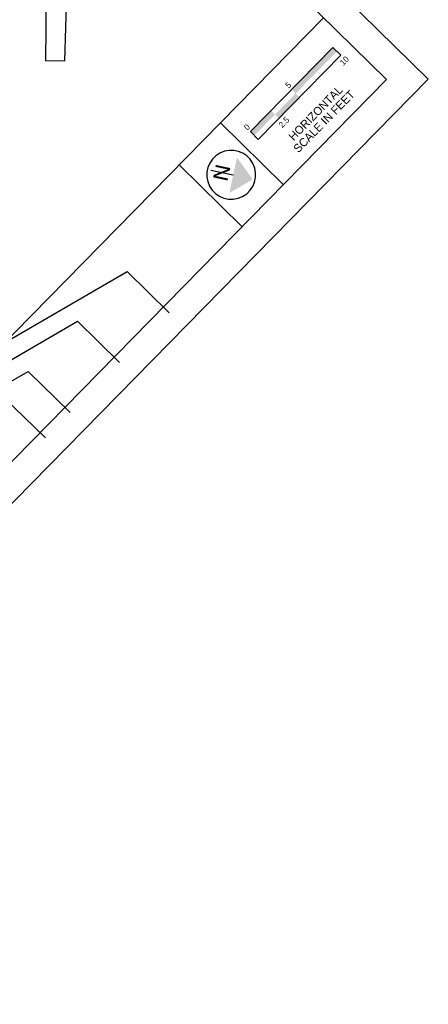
# Model space of a CAD drawing. Header units: feet. Extents: x 2248241 to 2254587, y 438097 to 439087.
# Tile 4 of 8: x 2248417 to 2248451, y 438889 to 438973. Entities that reach past the tile are written whole.
import ezdxf
from ezdxf import colors
from ezdxf.entities.mleader import LeaderData, LeaderLine
from ezdxf.enums import TextEntityAlignment as Align
from ezdxf.math import Vec2, Vec3

# ---------------------------------------------------------------- set-up
doc = ezdxf.new("R2010")
doc.units = ezdxf.units.FT
doc.header["$MEASUREMENT"] = 0
for name, color, linetype in [('GE_P_Cells', 1, 'Continuous'), ('SH_Border', 7, 'Continuous'), ('SH_Data', 7, 'Continuous'), ('SN_X_Private', 40, 'Continuous'), ('TX_P_20', 7, 'Continuous')]:
    doc.layers.add(name, color=color, linetype=linetype)
doc.styles.add('Font 70-Main Title', font='txt', dxfattribs={"height": 0.25})
doc.styles.get("Standard").update_dxf_attribs({"font": 'arial.ttf'})
doc.styles.add('Straight-Sub Title', font='font30.shx', dxfattribs={"height": 0.17})

# ---------------------------------------------------------------- blocks, each defined once
blk = doc.blocks.new('NARROW')
at = {"layer": 'SH_Data', "color": 7, "linetype": 'Continuous'}
blk.add_line((0, 0.033), (0, -0.354), dxfattribs=at)
blk.add_arc((0, 0), 0.415, 129.7798, 129.7633, dxfattribs=at)
blk.add_solid([(0, 0.374), (-0.308, 0.033), (0.308, 0.033)], dxfattribs=at)
at = {"layer": 'SH_Data', "color": 7, "linetype": 'Continuous', "style": 'Font 70-Main Title', "width": 1.15}
blk.add_text('N', height=0.25, dxfattribs=at).set_placement((-0.001, -0.166), align=Align.MIDDLE_CENTER)

msp = doc.modelspace()

# ---------------------------------------------------------------- hatches: boundary and pattern name
at = {"layer": 'SH_Data', "linetype": 'Continuous'}
msp.add_hatch(color=7, dxfattribs=at).paths.add_polyline_path([(2248439.835, 438967.095), (2248443.337, 438970.663), (2248443.671, 438970.337), (2248443.674, 438970.334), (2248440.171, 438966.765)])

# ---------------------------------------------------------------- linework, layer by layer
at = {"layer": 'SH_Border'}
for p, q in [((2248451.427, 438967.978), (2248330.099, 439087.056)), ((2248447.892, 438967.945), (2248330.132, 439083.521)), ((2248442.539, 438973.199), (2248368.991, 438898.261)), ((2248447.892, 438967.945), (2248374.343, 438893.008)), ((2248451.427, 438967.978), (2248374.377, 438889.472)), ((2248439.136, 438959.024), (2248433.783, 438964.278)), ((2248435.634, 438955.456), (2248430.281, 438960.709))]:
    msp.add_line(p, q, dxfattribs=at)
at = {"layer": 'SH_Data', "color": 7, "linetype": 'Continuous'}
for p, q in [((2248436.333, 438963.527), (2248443.337, 438970.663)), ((2248444.007, 438970.007), (2248443.337, 438970.663)), ((2248444.007, 438970.007), (2248437.002, 438962.87)), ((2248437.002, 438962.87), (2248436.333, 438963.527))]:
    msp.add_line(p, q, dxfattribs=at)
for points in [[(2248438.75, 438964.657), (2248440.501, 438966.441), (2248438.417, 438964.984), (2248440.168, 438966.768)], [(2248436.666, 438963.2), (2248438.417, 438964.984), (2248436.333, 438963.527), (2248438.084, 438965.311)]]:
    msp.add_solid(points, dxfattribs=at)
at = {"layer": 'SN_X_Private', "elevation": 1085.498}
msp.add_lwpolyline([(2248419.025, 438977.886), (2248418.954, 438969.577), (2248420.578, 438969.524), (2248420.833, 438978.045)], close=True, dxfattribs=at)

# ---------------------------------------------------------------- block references
at = {"layer": 'GE_P_Cells', "xscale": 4.999999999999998, "yscale": 4.999999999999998, "zscale": 4.999999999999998, "rotation": 257.9129969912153}
msp.add_blockref('NARROW', (2248434.708, 438959.867), dxfattribs=at)

# ---------------------------------------------------------------- texts
at = {"layer": 'SH_Data', "style": 'Straight-Sub Title'}
for s, p in [('10', (2248444.483, 438969.368)), ('5', (2248439.719, 438967.306)), ('0', (2248436.216, 438963.737)), ('2.5', (2248439.36, 438964.154))]:
    msp.add_text(s, height=0.5, rotation=45.53623, dxfattribs=at).set_placement(p, align=Align.CENTER)
at = {"layer": 'SH_Data', "linetype": 'Continuous', "style": 'Straight-Sub Title'}
for s, p in [('HORIZONTAL', (2248441.866, 438965.102)), ('SCALE IN FEET', (2248442.58, 438964.401))]:
    msp.add_text(s, height=0.7, rotation=45.53623, dxfattribs=at).set_placement(p, align=Align.MIDDLE_CENTER)

# ---------------------------------------------------------------- leaders
at = {"layer": 'TX_P_20'}
ml = msp.add_multileader_mtext('Standard', dxfattribs=at)
ml.set_content('', color=256)
ml.set_leader_properties()
ml.build(insert=Vec2(0, 0))
ml.multileader.update_dxf_attribs({"dogleg_length": 0.25, "arrow_head_size": 2, "scale": 20})
ctx = ml.context
ctx.base_point, ctx.scale, ctx.char_height, ctx.arrow_head_size, ctx.landing_gap_size, ctx.plane_origin, ctx.plane_x_axis, ctx.plane_y_axis = Vec3(2248429.45, 438948.163, 1084.187), 20, 2, 2, 1.8, Vec3(2248421.011, 438891.801, 1084.187), Vec3(0.713694, -0.700458), Vec3(0.700458, 0.713694)
notes = []
notes.append((ctx, [(1, (1, 1, 0), (2248425.882, 438951.666, 1084.187), (0.713694, -0.700458), 5, [(0, [(2248398.853, 438935.943, 1084.187)], 0, [])])]))
ctx.mtext.insert, ctx.mtext.text_direction, ctx.mtext.flow_direction = Vec3(2248431.435, 438947.616, 1084.187), Vec3(0.713694, -0.700458), 5
ml = msp.add_multileader_mtext('Standard', dxfattribs=at)
ml.set_content('', color=256)
ml.set_leader_properties()
ml.build(insert=Vec2(0, 0))
ml.multileader.update_dxf_attribs({"dogleg_length": 0.25, "arrow_head_size": 2, "scale": 20})
ctx = ml.context
ctx.base_point, ctx.scale, ctx.char_height, ctx.arrow_head_size, ctx.landing_gap_size, ctx.plane_origin, ctx.plane_x_axis, ctx.plane_y_axis = Vec3(2248425.219, 438943.938), 20, 2, 2, 1.8, Vec3(2248416.78, 438887.575), Vec3(0.713694, -0.700458), Vec3(0.700458, 0.713694)
notes.append((ctx, [(1, (1, 1, 0), (2248421.65, 438947.44), (0.713694, -0.700458), 5, [(0, [(2248394.622, 438931.717)], 0, [])])]))
ctx.mtext.insert, ctx.mtext.text_direction, ctx.mtext.flow_direction = Vec3(2248427.204, 438943.391), Vec3(0.713694, -0.700458), 5
ml = msp.add_multileader_mtext('Standard', dxfattribs=at)
ml.set_content('', color=256)
ml.set_leader_properties()
ml.build(insert=Vec2(0, 0))
ml.multileader.update_dxf_attribs({"dogleg_length": 0.25, "arrow_head_size": 2, "scale": 20})
ctx = ml.context
ctx.base_point, ctx.scale, ctx.char_height, ctx.arrow_head_size, ctx.landing_gap_size, ctx.plane_origin, ctx.plane_x_axis, ctx.plane_y_axis = Vec3(2248421.041, 438939.682), 20, 2, 2, 1.8, Vec3(2248412.602, 438883.319), Vec3(0.713694, -0.700458), Vec3(0.700458, 0.713694)
notes.append((ctx, [(1, (1, 1, 0), (2248417.473, 438943.184), (0.713694, -0.700458), 5, [(0, [(2248390.444, 438927.461)], 0, [])])]))
ctx.mtext.insert, ctx.mtext.text_direction, ctx.mtext.flow_direction = Vec3(2248423.026, 438939.134), Vec3(0.713694, -0.700458), 5
ml = msp.add_multileader_mtext('Standard', dxfattribs=at)
ml.set_content('', color=256)
ml.set_leader_properties()
ml.build(insert=Vec2(0, 0))
ml.multileader.update_dxf_attribs({"dogleg_length": 0.25, "arrow_head_size": 2, "scale": 20})
ctx = ml.context
ctx.base_point, ctx.scale, ctx.char_height, ctx.arrow_head_size, ctx.landing_gap_size, ctx.plane_origin, ctx.plane_x_axis, ctx.plane_y_axis = Vec3(2248418.934, 438937.535), 20, 2, 2, 1.8, Vec3(2248410.495, 438881.172), Vec3(0.713694, -0.700458), Vec3(0.700458, 0.713694)
notes.append((ctx, [(1, (1, 1, 0), (2248415.366, 438941.037), (0.713694, -0.700458), 5, [(0, [(2248388.337, 438925.314)], 0, [])])]))
ctx.mtext.insert, ctx.mtext.text_direction, ctx.mtext.flow_direction = Vec3(2248420.919, 438936.988), Vec3(0.713694, -0.700458), 5
for ctx, leaders in notes:
    for number, flags, end, landing, length, lines in leaders:
        leader = LeaderData()
        leader.index, (leader.has_last_leader_line, leader.has_dogleg_vector, leader.attachment_direction) = number, flags
        leader.last_leader_point, leader.dogleg_vector, leader.dogleg_length = Vec3(end), Vec3(landing), length
        for number, points, colour, breaks in lines:
            line = LeaderLine()
            line.index, line.vertices, line.color, line.breaks = number, Vec3.list(points), colors.encode_raw_color(colour), breaks
            leader.lines.append(line)
        ctx.leaders.append(leader)

doc.saveas('drawing.dxf')
